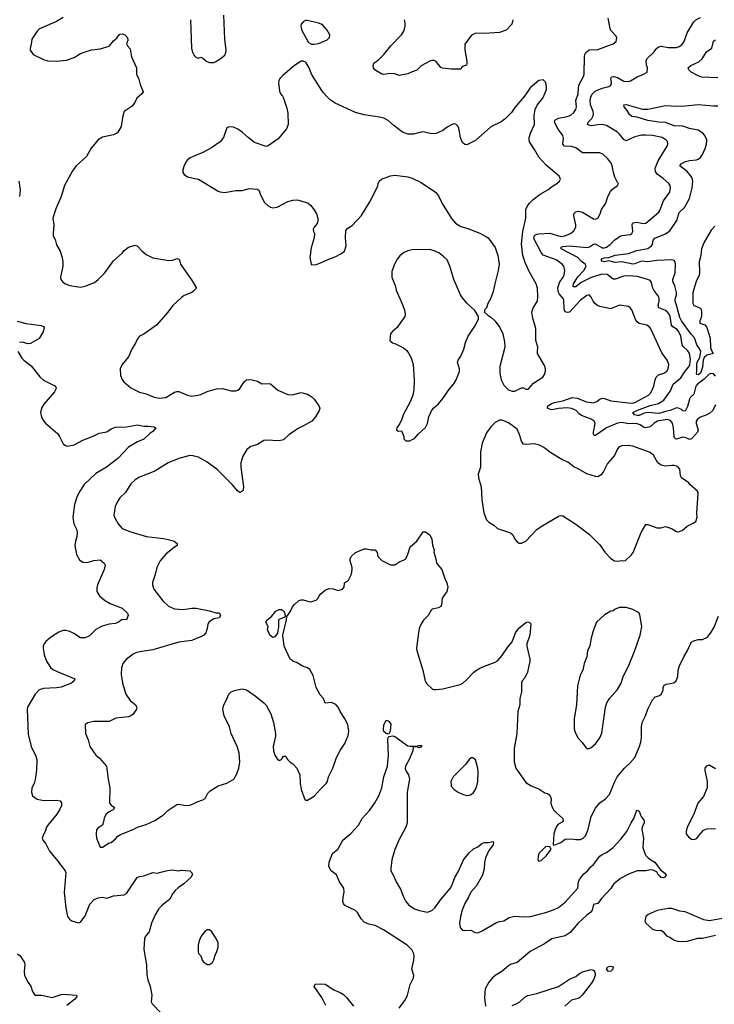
# Model space of a CAD drawing. Header units: inches. Extents: x 2220522 to 2384314, y 721474 to 893490.
# Tile 40 of 256: x 2248411 to 2254778, y 771647 to 780670. Entities that reach past the tile are written whole.
import ezdxf

# ---------------------------------------------------------------- set-up
doc = ezdxf.new("R2010")
doc.units = ezdxf.units.IN
doc.header["$MEASUREMENT"] = 0
for name, color, linetype in [('C2747', 7, 'Continuous'), ('C2748', 7, 'Continuous'), ('C2757', 7, 'Continuous'), ('C2758', 7, 'Continuous')]:
    doc.layers.add(name, color=color, linetype=linetype)

msp = doc.modelspace()

# ---------------------------------------------------------------- linework, layer by layer
at = {"layer": 'C2747', "color": 5}
for points, elevation in [([(2249537, 780000), (2249532, 779990), (2249484.7, 779950), (2249466, 779910), (2249441.4, 779878.6), (2249370, 779828), (2249356, 779790), (2249341, 779690), (2249306.4, 779633.6), (2249270, 779616), (2249170, 779592.7), (2249130, 779569.2), (2249066.9, 779493.1), (2249023.1, 779416.9), (2248930, 779332), (2248894.6, 779285.4), (2248822, 779150), (2248792, 779050), (2248742, 778938), (2248716.4, 778850), (2248724.4, 778790), (2248717.1, 778710), (2248719.3, 778690), (2248734.8, 778654.8), (2248747.9, 778607.9), (2248781.7, 778550), (2248800.3, 778490), (2248806.3, 778450), (2248805.7, 778410), (2248785.5, 778310), (2248788, 778290), (2248805.1, 778265.1), (2248830, 778248), (2248870, 778234.4), (2248970, 778219.5), (2249010, 778226.7), (2249097, 778263), (2249131.1, 778288.9), (2249192.3, 778350), (2249270, 778458.8), (2249350, 778530.8), (2249370, 778554), (2249410, 778584), (2249470, 778604), (2249490, 778596), (2249530, 778550.8), (2249570, 778517.3), (2249630, 778487.7), (2249777.5, 778462.5), (2249814.8, 778465.2), (2249850, 778481), (2249870, 778476), (2249876, 778470), (2249886, 778430), (2249896.3, 778410), (2249985.8, 778285.8), (2250000, 778262.1)], 260), ([(2250000, 779416.1), (2249974.6, 779405.4), (2249951, 779390), (2249936, 779370), (2249914.4, 779325.6), (2249906.8, 779290), (2249906, 779270), (2249918, 779250), (2249950, 779230.8), (2250000, 779219.1)], 280), ([(2248402.8, 779190), (2248414.8, 779110), (2248410.6, 779049.4)], 240), ([(2250000, 778179.2), (2249990, 778169.3), (2249918, 778142), (2249894.7, 778125.3), (2249812, 778048), (2249770.5, 777990), (2249664.9, 777870), (2249550, 777789.4), (2249508, 777770), (2249490, 777745.2), (2249473.9, 777706.1), (2249443, 777657), (2249410, 777579.3), (2249350.7, 777510), (2249330.8, 777470), (2249334, 777410), (2249350, 777371.3), (2249366.8, 777350), (2249430, 777297.1), (2249510, 777257.1), (2249570, 777242), (2249644.7, 777210), (2249690, 777202), (2249750.9, 777209.1), (2249830, 777258), (2249850, 777263), (2249870, 777263.8), (2249948.1, 777228.1), (2249990, 777221.1), (2250000, 777222.1)], 260), ([(2248386.6, 777906.6), (2248470, 777884.9), (2248607.1, 777867.1), (2248630, 777858), (2248636, 777850), (2248626.8, 777810), (2248590, 777748.7), (2248510, 777704), (2248490, 777699), (2248435.1, 777715.1), (2248410, 777712.7)], 240), ([(2248394.4, 777630), (2248429.3, 777569.3), (2248449.3, 777549.3), (2248517.8, 777497.8), (2248597.2, 777397.2), (2248630, 777365.5), (2248734.4, 777314.4), (2248743.5, 777303.5), (2248746.8, 777290), (2248730, 777259), (2248632.1, 777147.9), (2248610.5, 777110), (2248603.1, 777070), (2248610, 777027.3), (2248632.4, 776990), (2248650.4, 776970), (2248758, 776878), (2248777.1, 776850), (2248810, 776782.8), (2248830, 776767.3), (2248850, 776762), (2248910, 776773.4), (2248990, 776817.3), (2249090, 776855.5), (2249138.3, 776881.7), (2249210, 776894), (2249250, 776922), (2249290, 776937.1), (2249390, 776938.4), (2249490, 776957.1), (2249550, 776944.9), (2249590, 776946), (2249639.3, 776939.3), (2249658, 776930), (2249630, 776896), (2249602.7, 776877.2), (2249550, 776826), (2249490, 776801.6), (2249410, 776753.6), (2249310, 776649.6), (2249208.2, 776570), (2249109.3, 776510.7), (2249003.1, 776410), (2248961.7, 776350), (2248937.1, 776302.9), (2248914.3, 776225.7), (2248899.6, 776110), (2248908.7, 776050), (2248933.8, 775993.8), (2248938, 775970), (2248935.3, 775930), (2248922.6, 775890), (2248917.6, 775850), (2248930.7, 775770), (2248959.1, 775719.1), (2248990, 775698.8), (2249030, 775694.8), (2249090, 775714.8), (2249150, 775718.8), (2249186, 775690), (2249193.4, 775670), (2249185.5, 775630), (2249124.4, 775490), (2249117.6, 775462.4), (2249118.4, 775430), (2249143.8, 775390), (2249189.2, 775349.2), (2249240.6, 775320.6), (2249350, 775277.3), (2249398, 775230), (2249406, 775210), (2249390, 775169), (2249350, 775174), (2249318, 775150), (2249290, 775137), (2249230, 775131.6), (2249166.4, 775113.6), (2249110, 775082.9), (2249050, 775023.7), (2249010, 775003.7), (2248970, 775006), (2248906.3, 775046.3), (2248870, 775063.6), (2248832.7, 775072.7), (2248810, 775071.3), (2248770, 775057.4), (2248692.5, 775007.5), (2248650, 774971.6), (2248635.3, 774950), (2248627.4, 774930), (2248626, 774910), (2248634.6, 774850), (2248656.5, 774790), (2248693.6, 774733.6), (2248715.6, 774715.6), (2248755.3, 774695.3), (2248918, 774630), (2248911.3, 774610), (2248886, 774590), (2248790, 774554.5), (2248750, 774546), (2248630, 774540.3), (2248591.1, 774528.9), (2248552.2, 774490), (2248483.7, 774370), (2248479.5, 774350), (2248490, 774122), (2248517.6, 774010), (2248559.7, 773919.7), (2248567.7, 773887.8), (2248566.6, 773793.4), (2248553.1, 773706.9), (2248543.8, 773670), (2248523, 773630), (2248518, 773590), (2248530, 773556), (2248570, 773525.5), (2248633.7, 773513.7), (2248750, 773517.6), (2248781, 773510), (2248794.6, 773494.6), (2248793.4, 773470), (2248775.6, 773430), (2248750.3, 773390), (2248667.7, 773290), (2248656.3, 773270), (2248646, 773230), (2248633, 773210), (2248617.3, 773170), (2248624.7, 773150), (2248650, 773118), (2248683, 773050), (2248750, 772973.4), (2248828, 772870), (2248834.3, 772854.3), (2248820.3, 772670), (2248832.7, 772530), (2248850, 772451.3), (2248866.2, 772426.2), (2248890, 772410.8), (2248950, 772394), (2248970, 772401), (2249010, 772458), (2249054, 772566), (2249092.3, 772607.7), (2249130, 772624), (2249170, 772627.3), (2249210, 772620.7), (2249270, 772642.4), (2249369.6, 772650.4), (2249390, 772662), (2249489.3, 772810), (2249510, 772818.8), (2249550, 772822.8), (2249630, 772853.4), (2249670, 772847.3), (2249750, 772870.8), (2249810, 772880.5), (2249870, 772870.7), (2249890, 772874.8), (2249970, 772871.3), (2249991.3, 772850), (2249990.8, 772830), (2249979.1, 772810), (2249916.3, 772750), (2249864.5, 772715.5), (2249836.4, 772690), (2249816.3, 772663.7), (2249788.2, 772610), (2249710.2, 772549.8), (2249682, 772518), (2249652.7, 772467.3), (2249620.4, 772390), (2249597.1, 772310), (2249564, 772270), (2249554, 772250), (2249548, 772150), (2249573.4, 772010), (2249577.3, 771917.3), (2249586.8, 771870), (2249606.8, 771810), (2249621, 771730), (2249617.1, 771670), (2249624.4, 771650), (2249704.9, 771570)], 240), ([(2250000, 776672.1), (2249970, 776674.7), (2249870.3, 776649.7), (2249770.8, 776610), (2249650, 776533.3), (2249510, 776476.2), (2249470, 776451.8), (2249430, 776415.1), (2249381.6, 776338.4), (2249330.3, 776289.7), (2249306, 776250), (2249287.7, 776210), (2249274.9, 776130), (2249283.4, 776103.4), (2249314, 776050), (2249350, 776008.2), (2249430, 775975.8), (2249574.3, 775934.3), (2249730, 775916.1), (2249784.7, 775904.7), (2249826.8, 775890), (2249854.8, 775870), (2249856, 775850), (2249830, 775835.1), (2249750, 775772.8), (2249698, 775710), (2249667, 775650), (2249653.3, 775586.7), (2249628.4, 775511.6), (2249628, 775490), (2249640.5, 775450), (2249723.7, 775343.7), (2249776, 775296), (2249830, 775272), (2249910, 775264), (2249990, 775277.8), (2250000, 775277.6)], 260), ([(2250000, 774985.6), (2249990, 774981.6), (2249870, 774965.7), (2249630, 774894.5), (2249530, 774881.1), (2249481, 774870), (2249450, 774855.6), (2249390.6, 774810), (2249357.1, 774770), (2249343, 774730), (2249340.4, 774670), (2249352.7, 774590), (2249383.8, 774490), (2249423, 774430), (2249474, 774390), (2249484, 774370), (2249482, 774350), (2249450, 774306.6), (2249430, 774289.6), (2249410, 774280.5), (2249292.4, 774267.6), (2249230, 774239.5), (2249090, 774237.2), (2249034.8, 774225.2), (2249012, 774210), (2249014.8, 774130), (2249038.8, 774070), (2249053.4, 774010), (2249108.5, 773928.5), (2249142.8, 773902.8), (2249208.3, 773828.3), (2249222, 773710), (2249237.1, 773630), (2249234.8, 773490), (2249250, 773471), (2249281, 773450), (2249266.8, 773430), (2249230, 773411.8), (2249203.1, 773390), (2249184.8, 773355.2), (2249180.4, 773319.6), (2249170.4, 773289.6), (2249130, 773264), (2249114, 773246), (2249110.6, 773210), (2249116.3, 773170), (2249150, 773086), (2249170, 773087.3), (2249230, 773126), (2249250, 773131), (2249290, 773162.8), (2249311.7, 773188.3), (2249335.9, 773204.1), (2249450, 773248), (2249490, 773270.4), (2249570, 773295.5), (2249650, 773330.4), (2249730, 773384.4), (2249770, 773422.4), (2249850, 773476.4), (2249870, 773480.4), (2249930, 773468.7), (2249969.7, 773470.3), (2250000, 773484.3)], 260), ([(2248390.6, 772110.6), (2248416, 772090), (2248454, 772030), (2248458.8, 772010), (2248450.8, 771950), (2248454.8, 771910), (2248487.9, 771847.9), (2248513.2, 771813.2), (2248530, 771764.7), (2248551.3, 771731.3), (2248610, 771730.7), (2248707.9, 771707.9), (2248790, 771737.6), (2248810, 771740.3), (2248930.5, 771730.5), (2248935.3, 771715.3), (2248914.8, 771690), (2248843.4, 771636.6)], 220)]:
    msp.add_lwpolyline(points, dxfattribs=dict(at, elevation=elevation))
at = {"layer": 'C2748', "color": 5}
for points, elevation in [([(2248810, 780689.3), (2248750, 780652.7), (2248593.7, 780586.3), (2248570, 780564), (2248522.8, 780490), (2248516.3, 780443.7), (2248506, 780410), (2248506, 780390), (2248536, 780350), (2248630, 780304.9), (2248670, 780293), (2248750, 780290.4), (2248840.5, 780299.5), (2248910, 780324.4), (2248970, 780359.5), (2249010, 780376), (2249070, 780392.7), (2249150, 780403.8), (2249231.6, 780428.4), (2249270, 780474.8), (2249300.2, 780499.8), (2249310, 780517.3), (2249330, 780535.8), (2249350, 780541.3), (2249374, 780530), (2249395.5, 780510), (2249402.8, 780490), (2249402, 780478), (2249391, 780450), (2249398, 780430), (2249422.8, 780402.8), (2249437.3, 780330), (2249480.7, 780230), (2249482, 780170), (2249503.4, 780123.4), (2249515.2, 780075.2), (2249542, 780010), (2249537, 780000)], 260), ([(2249975.8, 780670), (2249986.7, 780410), (2249996, 780370), (2250000, 780362.1)], 280)]:
    msp.add_lwpolyline(points, dxfattribs=dict(at, elevation=elevation))
at = {"layer": 'C2757', "color": 5}
for points, elevation in [([(2250000, 779219.1), (2250050, 779207.3), (2250230, 779098.8), (2250250, 779091), (2250290, 779086), (2250390, 779104.7), (2250450, 779104.7), (2250516.4, 779123.6), (2250590, 779118), (2250605.4, 779105.4), (2250616, 779070), (2250655.9, 778995.9), (2250690, 778962.8), (2250710, 778951), (2250730, 778946.8), (2250770, 778951), (2250870, 779004), (2250914.8, 779014.8), (2250950, 779018.8), (2250970, 779016), (2251054.8, 778990), (2251077.3, 778970), (2251110, 778926), (2251130.5, 778890), (2251144.9, 778850), (2251144.9, 778830), (2251136.7, 778803.3), (2251110, 778768.7), (2251102, 778750), (2251102.8, 778730), (2251112, 778710), (2251111.6, 778671.6), (2251082, 778578), (2251071.3, 778490), (2251082, 778430), (2251090, 778422), (2251130, 778426.8), (2251162, 778438), (2251228, 778470), (2251310, 778500.7), (2251355.9, 778524.1), (2251389, 778550), (2251403.2, 778596.8), (2251396, 778670), (2251402, 778738), (2251420.2, 778759.8), (2251457.5, 778782.5), (2251543.9, 778876.1), (2251619.1, 779000.9), (2251694.8, 779145.2), (2251697.2, 779170), (2251705.2, 779190), (2251728.7, 779210), (2251810, 779239.1), (2251850, 779244.9), (2251970, 779230.4), (2252010, 779217.1), (2252090, 779177.1), (2252221, 779090), (2252250, 779056), (2252284.7, 778984.7), (2252368, 778848), (2252405.2, 778805.2), (2252454, 778774), (2252510, 778760.5), (2252630, 778714.9), (2252690, 778679.3), (2252704, 778670), (2252770, 778582), (2252793.4, 778510), (2252800.7, 778470), (2252804.9, 778430), (2252798, 778370), (2252764.9, 778250), (2252750, 778178), (2252727.5, 778112.5), (2252701, 778070), (2252690.7, 778029.3), (2252672, 778010), (2252672, 777990), (2252702, 777962), (2252730, 777944.7), (2252770, 777906), (2252810.8, 777850), (2252838.8, 777790), (2252856.3, 777716.3), (2252858.8, 777670), (2252810.9, 777490.9), (2252810.7, 777430.7), (2252822.8, 777370), (2252850, 777322), (2252890, 777278), (2252926.4, 777266.4), (2252950, 777266.8), (2253010, 777294.8), (2253030, 777296), (2253050, 777284.9), (2253070, 777285.5), (2253077.2, 777290), (2253122, 777338), (2253205.6, 777394.4), (2253222.3, 777417.7), (2253232, 777450), (2253231.7, 777471.7), (2253222, 777502), (2253158.7, 777610), (2253155.8, 777630), (2253160.5, 777670), (2253143.5, 777730), (2253141.1, 777841.1), (2253114.5, 777934.5), (2253105.6, 777990), (2253118.4, 778030), (2253157.4, 778090), (2253161.7, 778130), (2253156.1, 778210), (2253144, 778250), (2253080.9, 778360.9), (2253044.4, 778444.4), (2253022.4, 778510), (2253012.1, 778612.1), (2253022.4, 778730), (2253049.7, 778850), (2253051.5, 778930), (2253062, 778958), (2253084.5, 778990), (2253117.1, 779022.9), (2253182.7, 779070), (2253252.7, 779110), (2253294.5, 779145.5), (2253334, 779170), (2253359, 779190), (2253369, 779210), (2253354.8, 779234.8), (2253235.5, 779335.5), (2253169.2, 779409.2), (2253130, 779480.7), (2253085.1, 779550), (2253080.5, 779570), (2253081.1, 779590), (2253092.4, 779630), (2253129.7, 779710), (2253127.1, 779792.9), (2253134.6, 779845.4), (2253153.9, 779886.1), (2253206, 779950), (2253226.6, 780000)], 280), ([(2250799, 780000), (2250802.8, 779990), (2250821, 779970), (2250830, 779952), (2250859.9, 779859.9), (2250867.5, 779812.5), (2250873.4, 779710), (2250857.3, 779670), (2250781.4, 779578.6), (2250690, 779515.3), (2250670, 779508), (2250564.1, 779544.1), (2250504, 779590), (2250450, 779639.3), (2250410, 779665.2), (2250370, 779684), (2250330, 779688.7), (2250310, 779678), (2250279.1, 779590), (2250247.7, 779550), (2250170, 779495.6), (2250090, 779454), (2250000, 779416.1)], 280), ([(2253059.6, 780000), (2253038.8, 779970), (2252950, 779865.2), (2252919.9, 779820.1), (2252859.9, 779760.1), (2252825.1, 779734.9), (2252730, 779687.3), (2252590, 779563.7), (2252510, 779522.7), (2252490, 779525.2), (2252467.9, 779547.9), (2252451.5, 779591.5), (2252435.2, 779675.2), (2252429.4, 779690), (2252410, 779712.7), (2252390, 779715.1), (2252370, 779707), (2252330, 779684.5), (2252290, 779654.5), (2252230, 779627.3), (2252190, 779624.2), (2252110, 779641.1), (2252090, 779639.7), (2252020.5, 779619.5), (2251970, 779620.8), (2251920.3, 779640.4), (2251839.1, 779699.1), (2251790, 779744.7), (2251750, 779766.9), (2251710, 779778), (2251570, 779797.8), (2251490, 779818), (2251304.2, 779904.2), (2251256.8, 779936.8), (2251225.1, 779965.1), (2251197.2, 780000)], 280), ([(2254790, 777139.5), (2254764.2, 777090), (2254736.8, 777063.2), (2254710, 777047.4), (2254650, 777028.3), (2254622.6, 777010), (2254612.9, 776990), (2254612.3, 776970), (2254629.2, 776910), (2254623.2, 776890), (2254570, 776829.8), (2254550, 776821.5), (2254510, 776842.4), (2254490, 776842.9), (2254430, 776824.8), (2254420.5, 776830), (2254410.6, 776850.6), (2254403.7, 776930), (2254393.5, 776973.5), (2254376.2, 776996.2), (2254346.3, 777006.3), (2254257.1, 776990), (2254226.1, 776973.9), (2254190, 776939.3), (2254150, 776929.9), (2254130, 776935.7), (2254096.8, 776956.8), (2254070, 776966.7), (2254030, 776970.4), (2253990, 776967.8), (2253930, 776977.6), (2253890, 776972.8), (2253790.2, 776930), (2253690, 776858), (2253680.7, 776860.7), (2253670, 776869.2), (2253669.8, 776889.8), (2253685.6, 776970), (2253675.3, 776990), (2253650, 777008.7), (2253561.3, 777041.3), (2253537.8, 777057.8), (2253511.1, 777090), (2253470, 777106.5), (2253428.2, 777111.8), (2253350, 777107.9), (2253290, 777095.7), (2253277, 777097), (2253248, 777110), (2253253.5, 777130), (2253284, 777150), (2253310, 777160.5), (2253390, 777178), (2253473.7, 777206.3), (2253521.8, 777201.7), (2253607.3, 777167.3), (2253670, 777160.2), (2253701.6, 777170), (2253730, 777192.3), (2253750, 777200.6), (2253770, 777199.8), (2253830, 777178.2), (2253990, 777157.4), (2254030, 777156.8), (2254050, 777162.1), (2254141, 777210), (2254173.7, 777230), (2254195.6, 777250), (2254224.5, 777310), (2254236, 777370), (2254245.2, 777394.8), (2254265.1, 777414.9), (2254315.1, 777430), (2254342.9, 777450), (2254355.8, 777470), (2254359.7, 777510), (2254344.7, 777550), (2254297, 777617), (2254197.4, 777837.4), (2254188, 777850), (2254159.5, 777870), (2254090, 777886.2), (2254070, 777899.7), (2254057.4, 777917.4), (2254022.4, 778010), (2254010, 778027), (2253990, 778040.5), (2253910, 778054.7), (2253830, 778021.7), (2253730, 778040.4), (2253707.3, 778050), (2253683, 778070), (2253666.6, 778090), (2253648.2, 778128.2), (2253630, 778149.3), (2253610, 778142.9), (2253550, 778099.3), (2253450, 777989.8), (2253430, 777985.1), (2253413.8, 777993.8), (2253405.7, 778005.7), (2253402.8, 778022.8), (2253399.5, 778099.5), (2253393.5, 778113.5), (2253357.3, 778157.4), (2253350.8, 778170.8), (2253344.8, 778210), (2253357.5, 778262.5), (2253393.2, 778310), (2253401.4, 778330), (2253407.3, 778370), (2253398.4, 778410), (2253383.1, 778430), (2253329.6, 778470), (2253210, 778510.9), (2253190, 778535.1), (2253124.3, 778664.3), (2253130, 778690.9), (2253150, 778704.2), (2253170, 778708.1), (2253270, 778713.6), (2253370, 778683.5), (2253407, 778690), (2253458.7, 778710), (2253490, 778733.7), (2253509.8, 778770), (2253508.7, 778790), (2253488.9, 778871.1), (2253491.2, 778890), (2253510, 778910.3), (2253530, 778914.9), (2253570, 778906.5), (2253670, 778846.3), (2253690, 778842.6), (2253709.7, 778850.3), (2253731.3, 778890), (2253743.6, 778930), (2253782.4, 778990), (2253803.1, 779050), (2253825.8, 779094.2), (2253843.3, 779116.7), (2253889.3, 779150), (2253899, 779170), (2253890, 779179), (2253866.5, 779226.5), (2253852.8, 779270), (2253842.6, 779330), (2253830, 779362.7), (2253798.8, 779398.8), (2253757, 779437), (2253730, 779449.7), (2253571.1, 779451.1), (2253510, 779496.4), (2253470, 779507.2), (2253406, 779510), (2253389.7, 779530), (2253395.8, 779584.2), (2253388.4, 779610), (2253346, 779666), (2253312.6, 779730), (2253317.6, 779750), (2253350, 779767.9), (2253430, 779783.5), (2253464, 779796), (2253490, 779818), (2253510, 779845.5), (2253513.8, 779870), (2253509.8, 779930), (2253529, 779991), (2253529.8, 780000)], 260), ([(2254790, 777404.5), (2254770, 777423.9), (2254750, 777427.7), (2254730, 777420.3), (2254684.8, 777375.2), (2254622.9, 777330), (2254610, 777312.8), (2254590, 777238.7), (2254561, 777210), (2254550, 777191.1), (2254533.6, 777126.4), (2254510, 777083.9), (2254490, 777086.2), (2254478.1, 777098.1), (2254450.8, 777110.8), (2254430, 777111.6), (2254372.2, 777087.8), (2254330, 777079.3), (2254270, 777059.7), (2254171.1, 777068.9), (2254136.5, 777063.5), (2254090, 777043.9), (2254070, 777043.2), (2254046.3, 777050), (2254031.1, 777070), (2254067.8, 777090), (2254190, 777135.5), (2254267, 777153), (2254315.5, 777184.5), (2254376.9, 777270), (2254401.3, 777330), (2254471.4, 777388.7), (2254511, 777449), (2254545, 777490), (2254553, 777510), (2254558.5, 777558.5), (2254549.9, 777609.9), (2254534.8, 777634.8), (2254493.7, 777673.7), (2254483.2, 777690), (2254471.1, 777770), (2254454.1, 777810), (2254436.2, 777830), (2254396.7, 777856.7), (2254385.6, 777870), (2254372.2, 777950), (2254363.2, 777970), (2254349.4, 777989.4), (2254330, 778004.2), (2254269.7, 778030), (2254263.8, 778050), (2254272.7, 778090), (2254273.6, 778110), (2254268.1, 778130), (2254224.8, 778190), (2254214.6, 778210), (2254201.8, 778261.8), (2254190, 778278.7), (2254169.8, 778289.8), (2254070, 778316), (2253990, 778321.7), (2253950, 778320.4), (2253870, 778293.1), (2253850, 778292.4), (2253795.4, 778335.4), (2253750, 778338.8), (2253650, 778308.1), (2253558.8, 778261.2), (2253510, 778221.1), (2253490, 778222.7), (2253483.1, 778230), (2253487, 778250), (2253528, 778312), (2253581.1, 778370), (2253603.5, 778410), (2253594.3, 778430), (2253557.4, 778457.5), (2253527.6, 778490), (2253373.5, 778570), (2253374.9, 778585.1), (2253388.2, 778591.8), (2253450, 778597.2), (2253610, 778581.5), (2253632.4, 778587.6), (2253670, 778613.8), (2253685, 778615), (2253750, 778578.8), (2253770, 778578.4), (2253790, 778585.6), (2253824.8, 778610), (2253866.9, 778653.1), (2253910, 778682.8), (2253930, 778692.3), (2254010, 778702.3), (2254022.9, 778710), (2254029.7, 778730), (2254024.2, 778790), (2254032.2, 778807.8), (2254066.9, 778813.1), (2254130, 778802.7), (2254150, 778805.6), (2254270, 778906.3), (2254279.5, 778920.5), (2254311.5, 779008.5), (2254371.3, 779090), (2254377.4, 779130), (2254372.6, 779150), (2254359.6, 779170), (2254310, 779213.5), (2254253.3, 779253.3), (2254239.1, 779279.1), (2254235.8, 779310), (2254262, 779378), (2254345.6, 779510), (2254351.8, 779530), (2254350, 779552.7), (2254335.1, 779570), (2254299, 779590), (2254210, 779607.7), (2254147, 779613), (2254110, 779610.8), (2254050, 779596.4), (2253970, 779559.6), (2253950, 779571.5), (2253910, 779622), (2253890, 779639.7), (2253790, 779701), (2253748.1, 779708.1), (2253710, 779706.9), (2253650, 779697.2), (2253623.6, 779703.6), (2253615.6, 779710), (2253621, 779730), (2253654.3, 779765.7), (2253667.1, 779790), (2253671.3, 779810), (2253668.5, 779830), (2253644.3, 779890), (2253639.3, 779930), (2253642.1, 779950), (2253656.3, 779983.7), (2253671.6, 780000)], 240), ([(2254782.3, 778777.7), (2254750, 778740.4), (2254683.5, 778630), (2254659.7, 778570), (2254653.7, 778510), (2254639.8, 778450), (2254643, 778350), (2254639.7, 778330), (2254610.2, 778270), (2254580.1, 778170), (2254579.6, 778070), (2254590.2, 778050), (2254646.3, 778030), (2254657.6, 778017.6), (2254661.5, 777990), (2254659.3, 777950), (2254643.8, 777910), (2254645.3, 777890), (2254690, 777873.4), (2254710.6, 777850), (2254739.6, 777750), (2254743.2, 777663.2), (2254760.1, 777620.1), (2254772, 777610), (2254710, 777594.7), (2254686.1, 777573.9), (2254677, 777550), (2254670, 777487), (2254650, 777431.6), (2254630, 777416.3), (2254619, 777419), (2254613.6, 777430), (2254618.8, 777450), (2254617, 777510), (2254621.3, 777530), (2254645.9, 777574.1), (2254654.7, 777630), (2254646.4, 777650), (2254617.9, 777690), (2254595.5, 777755.5), (2254567.1, 777787.1), (2254476, 777910), (2254462.2, 777942.2), (2254432.7, 778052.7), (2254418.2, 778090), (2254418.4, 778110), (2254432.8, 778150), (2254432.5, 778170), (2254416.9, 778230), (2254398.7, 778270), (2254397.7, 778290), (2254419, 778350), (2254422, 778430), (2254418.5, 778450), (2254410, 778463.1), (2254387.9, 778467.9), (2254250, 778462.9), (2254170, 778451.8), (2254110, 778457.8), (2254050, 778431.6), (2254030, 778428.4), (2253930, 778451.1), (2253870, 778444.9), (2253810, 778461), (2253770, 778451.6), (2253750, 778456.4), (2253740.6, 778470), (2253750, 778482.2), (2253770, 778487.7), (2253810, 778491.8), (2253870, 778511.1), (2253992.3, 778527.7), (2254066.3, 778553.7), (2254167.5, 778572.5), (2254203.6, 778596.4), (2254212, 778610), (2254217.7, 778650), (2254231.7, 778668.3), (2254330, 778708.4), (2254370, 778736.2), (2254434, 778830), (2254457, 778903), (2254504.6, 778950), (2254549.8, 779030), (2254575.4, 779130), (2254580.6, 779190), (2254577.5, 779210), (2254568, 779230), (2254530, 779278.6), (2254460.5, 779330), (2254473, 779350), (2254514.7, 779370), (2254550, 779379.3), (2254613.9, 779386.1), (2254630, 779391.5), (2254650, 779407.4), (2254670, 779435.8), (2254695, 779490), (2254707.2, 779530), (2254709.8, 779570), (2254690.6, 779610), (2254672.5, 779630), (2254630, 779657.1), (2254550, 779673.5), (2254490, 779693.5), (2254410, 779698.1), (2254330, 779726.9), (2254269.9, 779729.9), (2254170, 779747), (2254070, 779775.2), (2254022.6, 779782.6), (2254000.2, 779800.2), (2253978.1, 779838.1), (2253952.8, 779870), (2253947.6, 779890), (2253970, 779891.9), (2254121, 779850), (2254168.5, 779848.5), (2254330, 779883.7), (2254430, 779878.3), (2254510, 779880.2), (2254630, 779893), (2254770, 779879.6), (2254810, 779881.7)], 220), ([(2250000, 778262.1), (2250031.3, 778210), (2250000, 778179.2)], 260), ([(2250000, 777222.1), (2250030, 777225.3), (2250070, 777236), (2250130, 777261.7), (2250213.8, 777286.2), (2250270, 777289.3), (2250350, 777268.3), (2250390.8, 777269.2), (2250410, 777276), (2250429.8, 777290.2), (2250470, 777350.5), (2250490, 777370.4), (2250530, 777374), (2250590, 777358.4), (2250630, 777333.7), (2250690, 777336.5), (2250710, 777331.4), (2250775.9, 777275.9), (2250870, 777235.3), (2250910, 777232.9), (2250990, 777252.2), (2251050, 777237.1), (2251090, 777214.8), (2251110, 777193.5), (2251153.7, 777130), (2251162, 777110), (2251156, 777090), (2251121, 777030), (2251087.9, 776992.1), (2251013.4, 776946.6), (2250958, 776922), (2250925.2, 776894.8), (2250881, 776870), (2250830, 776819.3), (2250790, 776809.6), (2250670, 776818), (2250650, 776814.3), (2250590, 776778.3), (2250530, 776758.9), (2250493.7, 776730), (2250456.5, 776670), (2250438.7, 776610), (2250437.6, 776570), (2250463, 776390), (2250458.4, 776361.6), (2250450, 776349), (2250430, 776337.2), (2250410, 776349), (2250359.5, 776410), (2250218, 776550), (2250130, 776616.4), (2250050, 776661.1), (2250010, 776671.2), (2250000, 776672.1)], 260), ([(2250000, 773484.3), (2250038, 773502), (2250090, 773520.4), (2250110, 773534), (2250136.9, 773583.1), (2250157.7, 773602.3), (2250231.2, 773648.8), (2250310, 773674.4), (2250372.7, 773710), (2250400.8, 773759.2), (2250418.9, 773810), (2250428, 773870), (2250423, 773950), (2250403.6, 774010), (2250349.5, 774130), (2250333.2, 774190), (2250285.6, 774290), (2250272, 774350), (2250280.9, 774390), (2250303.7, 774430), (2250329.3, 774490), (2250350, 774511), (2250378.6, 774521.4), (2250450, 774537.3), (2250490, 774527.3), (2250570, 774474), (2250650, 774410.8), (2250670, 774386.8), (2250712.4, 774310), (2250736.4, 774230), (2250755.8, 774130), (2250756, 774104), (2250734, 774010), (2250737.1, 773970), (2250750, 773931.3), (2250770, 773896), (2250790, 773881), (2250810, 773891.3), (2250830, 773922), (2250850, 773922), (2250858.8, 773898.8), (2250868.1, 773888.1), (2250890, 773866.8), (2250916, 773850), (2250950.4, 773810.4), (2250979.1, 773750), (2250982, 773670), (2250990, 773614), (2251023.5, 773523.5), (2251030, 773518), (2251050, 773518), (2251110, 773554.8), (2251164, 773616), (2251219.5, 773670), (2251231.8, 773690), (2251242.9, 773730), (2251280.5, 773810), (2251315.1, 773910), (2251347.5, 773972.5), (2251390, 774038), (2251421.2, 774110), (2251429.2, 774150), (2251418, 774210), (2251389.3, 774270), (2251349.2, 774330), (2251329, 774370), (2251310, 774393.2), (2251270, 774412.7), (2251210, 774408), (2251195.3, 774450), (2251164.1, 774484.1), (2251130, 774549), (2251099.8, 774659.7), (2251070, 774715.1), (2251050, 774729.6), (2251010, 774743.6), (2250955.4, 774775.4), (2250919, 774790), (2250889.3, 774810), (2250836, 774930), (2250824.5, 775030), (2250857.2, 775170), (2250860.4, 775199.6), (2250890, 775244.7), (2250912.3, 775290), (2250929.7, 775310.4), (2250970, 775346), (2250990, 775354.8), (2251010, 775354), (2251070, 775336), (2251090, 775338), (2251128.9, 775351.1), (2251148, 775370), (2251155.3, 775390), (2251175.3, 775410), (2251210, 775441), (2251244.1, 775455.9), (2251285.6, 775454.4), (2251330, 775438), (2251368.7, 775450), (2251384, 775470), (2251388.7, 775510), (2251425.2, 775534.8), (2251453.2, 775590), (2251459, 775630), (2251457.2, 775650), (2251439.3, 775710), (2251440.9, 775730), (2251449.4, 775750), (2251490, 775786.8), (2251570, 775821), (2251590, 775821), (2251630, 775811.3), (2251670, 775811.3), (2251686.4, 775786.4), (2251694.8, 775750), (2251730, 775713.4), (2251810, 775675.5), (2251850, 775674), (2251894.5, 775705.5), (2251930, 775717.3), (2251949, 775730), (2251970, 775772), (2251990, 775838), (2252050, 775890.8), (2252110, 775976), (2252130, 775978), (2252170.6, 775950.6), (2252178, 775938), (2252187.3, 775910), (2252194.4, 775854.4), (2252211, 775810), (2252206, 775790), (2252226, 775730), (2252230.4, 775690), (2252280.7, 775630), (2252307.7, 775550), (2252327.3, 775510), (2252334.8, 775470), (2252324.9, 775430), (2252284.9, 775370), (2252277.6, 775310), (2252270, 775293.2), (2252250, 775281.6), (2252193, 775267), (2252182.4, 775257.6), (2252156.3, 775210), (2252113.3, 775166.7), (2252090, 775133.2), (2252072.2, 775090), (2252065.7, 775050), (2252048, 774910), (2252050.6, 774889.4), (2252105.2, 774710), (2252129.1, 774609.1), (2252143.7, 774583.7), (2252195.8, 774535.8), (2252210, 774530.3), (2252230, 774530.3), (2252290, 774537.8), (2252450, 774578.4), (2252472.3, 774590), (2252510, 774623), (2252570, 774687.7), (2252590, 774703), (2252630, 774727.7), (2252670, 774745.5), (2252770, 774781), (2252790, 774794.8), (2252830, 774840.7), (2252882, 774918), (2252924.5, 774970), (2252954.5, 775050), (2252987.5, 775092.5), (2253050, 775146), (2253071.3, 775151.3), (2253085.4, 775145.4), (2253094.8, 775134.8), (2253087.3, 775030), (2253060.7, 774950), (2253060.7, 774930), (2253087.3, 774810), (2253087.3, 774790), (2253065.5, 774690), (2253041.7, 774638.3), (2253018, 774610), (2253010.4, 774590), (2253010.5, 774510.5), (2252994, 774450), (2252994.4, 774390), (2252976.3, 774330), (2252967, 774130), (2252942, 773990), (2252944.4, 773870), (2252958.4, 773810), (2253050, 773680.4), (2253099.1, 773650), (2253170, 773622), (2253225.2, 773585.3), (2253250, 773578.3), (2253270, 773564.4), (2253283.2, 773530), (2253279.5, 773490), (2253284.2, 773470), (2253305.3, 773430), (2253330, 773400.5), (2253390.4, 773350), (2253392.5, 773327.5), (2253383, 773317), (2253345.1, 773294.9), (2253330, 773275.1), (2253318.9, 773250), (2253308, 773208), (2253302, 773110), (2253305.4, 773105.4), (2253326, 773110), (2253370, 773131), (2253410, 773159.1), (2253470, 773164.4), (2253510, 773156.4), (2253550, 773157.1), (2253576, 773170), (2253596.2, 773190), (2253622.4, 773250), (2253650, 773366.8), (2253690, 773445.5), (2253730, 773494.4), (2253779.3, 773530), (2253816, 773570), (2253864.7, 773690), (2253887.8, 773730), (2253953.3, 773810), (2254004.3, 773855.7), (2254050.8, 773910), (2254093.1, 774010), (2254103.5, 774050), (2254109.7, 774090), (2254109.6, 774190.4), (2254116.9, 774230), (2254147.3, 774290), (2254170, 774351.3), (2254210, 774438), (2254234.6, 774465.4), (2254270, 774474.8), (2254290, 774487.7), (2254302.7, 774510), (2254309.3, 774530), (2254309.2, 774550), (2254319, 774570), (2254340.5, 774579.5), (2254407.7, 774592.3), (2254429.3, 774610), (2254442.9, 774650), (2254445.2, 774710), (2254459, 774750), (2254497.2, 774830), (2254532.7, 774890), (2254559, 774950), (2254570, 774964.7), (2254590, 774978), (2254630, 774991), (2254670, 774991.3), (2254714, 775010), (2254750, 775058), (2254776.6, 775103.4), (2254815.5, 775204.5)], 260), ([(2250000, 775277.6), (2250030, 775277), (2250150, 775254), (2250210, 775234), (2250233.2, 775233.2), (2250242, 775230), (2250251, 775210), (2250238, 775190), (2250190, 775179.3), (2250148.2, 775151.8), (2250136.3, 775130), (2250130.4, 775090), (2250116.4, 775050), (2250099.1, 775030), (2250070, 775013.6), (2250000, 774985.6)], 260), ([(2251889.7, 771610.4), (2251947.6, 771690), (2251965.4, 771730), (2251990.8, 771829.2), (2252021.1, 771890), (2252023, 771910), (2252006.6, 771970), (2252025.1, 772050), (2252026.6, 772090), (2252024.7, 772110), (2252006.7, 772146.7), (2251961.3, 772190), (2251745.6, 772330), (2251670, 772369.8), (2251610, 772382.4), (2251570, 772400.4), (2251540.4, 772430), (2251508.9, 772488.9), (2251490, 772508), (2251392.5, 772552.5), (2251378.4, 772570), (2251374, 772590), (2251375.1, 772630), (2251386.3, 772673.7), (2251383.7, 772710), (2251341.6, 772770), (2251314.5, 772834.5), (2251266.6, 772870), (2251243.7, 772910), (2251246.6, 772950), (2251279.5, 773030), (2251330, 773071), (2251373.2, 773150), (2251447.7, 773212.3), (2251516, 773290), (2251550, 773350.7), (2251616.6, 773423.4), (2251667.2, 773492.8), (2251704.1, 773555.9), (2251729.7, 773630.3), (2251749.7, 773730), (2251781.3, 773830), (2251791.3, 773930), (2251785.6, 774074.4), (2251790, 774092), (2251798, 774102), (2251830, 774107.3), (2251850, 774102), (2251970, 774016), (2251990, 774011), (2252048.4, 774011.6), (2252070, 774018), (2252090, 774018), (2252098, 774010), (2252090, 774002), (2252070, 773998), (2252050, 774006), (2252018, 774002), (2252014, 773970), (2251981, 773890), (2251946, 773830), (2251945.3, 773805.3), (2251956.7, 773776.7), (2251974.4, 773750), (2251984.4, 773710), (2251963.8, 773590), (2251962.3, 773310), (2251951.4, 773270), (2251887.2, 773150), (2251850, 773066), (2251822.9, 772970), (2251812.4, 772890), (2251812.6, 772870), (2251842, 772822), (2251863.2, 772770), (2251901.2, 772701.2), (2251930, 772630.4), (2251951.5, 772590), (2251976.7, 772556.7), (2252030, 772521.2), (2252074.8, 772505.3), (2252150, 772491.6), (2252190, 772507.4), (2252215.1, 772530), (2252272, 772608), (2252359.1, 772710), (2252379.7, 772750), (2252399.5, 772810), (2252430, 772861), (2252479.5, 772970), (2252530, 773034), (2252569.6, 773070.4), (2252609, 773090), (2252650, 773124), (2252670, 773130.5), (2252709.3, 773130.7), (2252736.9, 773136.9), (2252750, 773138), (2252753.7, 773133.7), (2252750, 773108.7), (2252710, 773055.3), (2252681.6, 772990), (2252672.3, 772947.7), (2252668.1, 772888.1), (2252654, 772830), (2252594.9, 772730), (2252544.8, 772675.2), (2252525.5, 772630), (2252490.2, 772570), (2252466.9, 772510), (2252450.3, 772450), (2252443.7, 772390), (2252448.5, 772350), (2252470, 772325.7), (2252490, 772322.8), (2252546.2, 772326.2), (2252584.5, 772304.5), (2252610, 772303), (2252650, 772321.3), (2252782, 772398), (2252810, 772406.2), (2252850, 772410.3), (2252896.4, 772443.6), (2252950, 772453.8), (2253030, 772448.2), (2253092.4, 772452.4), (2253233.2, 772486.8), (2253310, 772514.7), (2253350, 772535.3), (2253410, 772582.8), (2253527.3, 772710), (2253532.8, 772770), (2253543, 772790), (2253580.3, 772839.7), (2253614.7, 772870), (2253648, 772910), (2253671.6, 772928.4), (2253730, 773003.8), (2253750, 773020.4), (2253790, 773038.4), (2253850, 773083.8), (2253920.7, 773159.3), (2253975.1, 773230), (2254014.5, 773310), (2254040.9, 773350), (2254063.3, 773416.7), (2254070, 773426), (2254090, 773416), (2254107.9, 773367.9), (2254134.8, 773330), (2254134, 773310), (2254115.5, 773270), (2254112.7, 773250), (2254128, 773170), (2254123.5, 773083.5), (2254141, 773030), (2254150.8, 773010), (2254170.4, 772990.4), (2254196, 772970), (2254233.4, 772950), (2254280.7, 772880.7), (2254324, 772850), (2254335.5, 772830), (2254328, 772812), (2254310, 772805.4), (2254290, 772809.7), (2254267.6, 772830), (2254253.6, 772853.6), (2254242.7, 772862.7), (2254216.6, 772876.6), (2254190, 772878.4), (2254150, 772869.4), (2254070.6, 772869.4), (2253990, 772839.5), (2253918.9, 772801.1), (2253853.3, 772746.7), (2253830, 772707.6), (2253743.1, 772616.9), (2253710, 772569.6), (2253670, 772562), (2253659, 772510), (2253647.5, 772492.5), (2253610, 772464.7), (2253530.3, 772390), (2253456.5, 772303.5), (2253410, 772274.8), (2253290, 772247.4), (2253220.1, 772199.9), (2253090, 772129.7), (2252970.4, 772029.6), (2252910, 772011.6), (2252890, 772000.7), (2252831.8, 771948.2), (2252770, 771911.1), (2252744.2, 771890), (2252710.3, 771850), (2252678.4, 771790), (2252670.4, 771710), (2252677.3, 771650), (2252684, 771630)], 240), ([(2254790, 773804), (2254730, 773838), (2254702, 773830), (2254691.3, 773810), (2254691, 773790), (2254713.4, 773690), (2254713, 773630), (2254677.3, 773550), (2254626.8, 773490), (2254590.8, 773390), (2254528, 773270), (2254519.1, 773230), (2254520.7, 773210), (2254540.3, 773180.3), (2254570, 773161.6), (2254590, 773158), (2254610, 773163), (2254618, 773170), (2254678, 773242), (2254710, 773254.8), (2254770, 773257.3), (2254790, 773254)], 260), ([(2254870, 772436.9), (2254730, 772411.6), (2254682.3, 772422.3), (2254510, 772494), (2254461.8, 772501.8), (2254390, 772524), (2254355.6, 772524.4), (2254254.6, 772505.4), (2254172, 772470), (2254151.3, 772450), (2254141, 772410), (2254151.3, 772390), (2254210, 772336), (2254250, 772324), (2254290, 772326), (2254310, 772311.3), (2254342, 772270), (2254370, 772261), (2254410, 772234), (2254450, 772222.4), (2254530, 772224.6), (2254627.9, 772252.1), (2254670, 772252.7), (2254790, 772280.5)], 260), ([(2252923.9, 771636.1), (2252966.7, 771653.3), (2252996, 771670), (2253044.2, 771715.8), (2253070, 771728), (2253150, 771745.3), (2253349.5, 771810), (2253450, 771876.9), (2253510, 771900.3), (2253543.6, 771930), (2253570, 771943.6), (2253650, 771964.9), (2253675.4, 771955.4), (2253686.5, 771930), (2253686.3, 771910), (2253670, 771872.3), (2253650, 771839), (2253567.3, 771730), (2253546.8, 771710), (2253530, 771700.7), (2253470, 771683.6), (2253409.2, 771630.8)], 240), ([(2251216.1, 771636.1), (2251179.3, 771710), (2251109.3, 771810), (2251118, 771830), (2251170, 771835.5), (2251210, 771830.5), (2251290, 771778.8), (2251350, 771754.8), (2251378, 771738), (2251407.3, 771710), (2251470, 771631)], 240)]:
    msp.add_lwpolyline(points, dxfattribs=dict(at, elevation=elevation))
for points, elevation in [([(2252170, 778562.7), (2252010, 778560.9), (2251970, 778552.7), (2251930, 778532.7), (2251895.2, 778504.8), (2251870, 778475.3), (2251846.8, 778430), (2251822, 778362), (2251821, 778310), (2251853.7, 778233.7), (2251861, 778190), (2251908.8, 778088.8), (2251937.1, 778010), (2251944.9, 777970), (2251941, 777950), (2251890, 777875.3), (2251870.5, 777849.5), (2251827.9, 777812.1), (2251811.3, 777790), (2251805.4, 777765.4), (2251804.7, 777730), (2251827.1, 777707.1), (2251850, 777701), (2251930, 777662.8), (2251958.4, 777638.4), (2251974.6, 777614.6), (2251998, 777570), (2252018, 777510), (2252025.5, 777370), (2252023.5, 777276.5), (2252016, 777230), (2251990, 777168), (2251926, 777050), (2251914.8, 777010), (2251896, 776970), (2251866.8, 776930), (2251864.7, 776910), (2251870, 776902), (2251879.6, 776899.6), (2251910, 776902), (2251931.1, 776851.1), (2251932, 776830), (2251950, 776812), (2251988.4, 776811.6), (2252010, 776822), (2252030, 776832), (2252066.6, 776873.4), (2252130, 776931.3), (2252149.3, 776970), (2252162.7, 777030), (2252187.9, 777092.1), (2252206.2, 777113.8), (2252249.5, 777150.5), (2252290, 777198.8), (2252350, 777286.8), (2252390, 777334), (2252411.5, 777370), (2252437, 777430), (2252440.9, 777450), (2252440.9, 777470), (2252425.2, 777530), (2252429, 777550), (2252454.8, 777585.2), (2252482.7, 777650), (2252500.1, 777719.9), (2252520.9, 777770), (2252589.3, 777870), (2252615.3, 777930), (2252615.3, 777950), (2252584.1, 778004.1), (2252510, 778073.2), (2252470, 778121.2), (2252452.3, 778150), (2252390, 778288), (2252355.1, 778410), (2252327.8, 778467.8), (2252298, 778498), (2252253.3, 778533.3), (2252210, 778552.7)], 280), ([(2252830, 776999), (2252810, 776999), (2252770, 776979), (2252730, 776939), (2252690, 776884), (2252650.7, 776790), (2252634, 776710), (2252636.3, 776570), (2252614, 776506), (2252615.5, 776470), (2252640.7, 776390), (2252646, 776270), (2252664, 776150), (2252690, 776086), (2252710, 776066), (2252756.8, 776036.8), (2252790, 776006.8), (2252910, 775966.8), (2252930.5, 775950.5), (2252951, 775910), (2252970, 775884.7), (2252990, 775871.3), (2253010, 775871.3), (2253050, 775891.3), (2253150, 775997.3), (2253190, 776024), (2253350, 776121), (2253370, 776126), (2253390, 776122.8), (2253510, 776046.8), (2253632.8, 775952.8), (2253730, 775856), (2253774.8, 775790), (2253830, 775730.8), (2253862, 775710), (2253890, 775707.3), (2253930, 775714.8), (2253950, 775711), (2253964.7, 775715.3), (2254017.2, 775762.8), (2254033.6, 775786.4), (2254107.6, 775970), (2254150, 776042.8), (2254170, 776043.8), (2254250, 776012.9), (2254286.5, 776013.5), (2254330, 776024), (2254350, 776020.7), (2254386.6, 776006.6), (2254430, 775980.7), (2254450, 775977.3), (2254484, 775990), (2254529.2, 776030), (2254585.4, 776054.6), (2254609.4, 776070.6), (2254619.5, 776110), (2254617.6, 776150), (2254629.5, 776330), (2254624.5, 776350), (2254554, 776410), (2254545.2, 776425.2), (2254477.2, 776470), (2254467.3, 776490), (2254460.9, 776550), (2254450, 776565.2), (2254430, 776579.5), (2254410, 776583.6), (2254390, 776585.6), (2254330, 776578.3), (2254290, 776586.9), (2254260.5, 776610), (2254220.7, 776680.7), (2254190, 776703.6), (2254030, 776761.6), (2253987.5, 776767.5), (2253930, 776765.6), (2253905.4, 776754.6), (2253890, 776737.2), (2253864.2, 776675.8), (2253798, 776602), (2253763, 776530), (2253741.3, 776498.7), (2253710, 776482), (2253690, 776482.9), (2253610, 776507.3), (2253530, 776554.5), (2253490, 776572.3), (2253434, 776614), (2253380.1, 776640.1), (2253280.7, 776700.7), (2253215.3, 776750), (2253175.3, 776770), (2253130, 776782.7), (2253050, 776776), (2253030, 776781.2), (2253010, 776808.7), (2252991, 776870), (2252970, 776916.2), (2252890, 776974), (2252850, 776994)], 280), ([(2250730, 775009.3), (2250704, 775030), (2250683.1, 775083.1), (2250688, 775110), (2250668, 775150), (2250678, 775170), (2250720.4, 775199.6), (2250758, 775250), (2250790, 775266), (2250810, 775266), (2250830, 775251.3), (2250842.8, 775230), (2250843.6, 775196.4), (2250784.7, 775170), (2250784, 775110), (2250772.7, 775047.3), (2250750, 775013.2)], 260), ([(2253910, 775284), (2253870, 775268.7), (2253850, 775254), (2253830, 775249), (2253770, 775217.2), (2253698, 775150), (2253667.3, 775070), (2253645.5, 774990), (2253638, 774930), (2253616.3, 774890), (2253610.7, 774830), (2253585.5, 774770), (2253574, 774710), (2253550.5, 774669.5), (2253541.1, 774638.9), (2253524.9, 774564.9), (2253514, 774390), (2253494.4, 774265.6), (2253494.8, 774170), (2253501.4, 774141.4), (2253526, 774090), (2253566.4, 774046.4), (2253599.8, 773999.8), (2253610, 773991.3), (2253630, 773991), (2253650, 774001), (2253690, 774034.8), (2253729.4, 774090), (2253747.2, 774132.8), (2253780.9, 774370), (2253791.9, 774408.1), (2253816, 774450), (2253890, 774530.8), (2253924.5, 774590), (2253943.7, 774650), (2253990, 774746), (2254049.6, 774890), (2254097, 775030), (2254112.7, 775110), (2254096.5, 775216.5), (2254088.7, 775230), (2254070, 775244), (2254030, 775264), (2253970, 775282)], 280), ([(2251790, 774122), (2251770, 774129.2), (2251750, 774146), (2251744.7, 774164.7), (2251750, 774204.7), (2251770, 774251.3), (2251790, 774246), (2251798.5, 774238.5), (2251812.7, 774212.7), (2251807.3, 774150), (2251796, 774124)], 240), ([(2252550, 773905.2), (2252530, 773889), (2252497, 773843), (2252382.8, 773730), (2252364, 773690), (2252367.1, 773647.1), (2252394.4, 773614.4), (2252430.6, 773590.6), (2252470, 773574), (2252510, 773560.7), (2252530, 773562), (2252550, 773570.7), (2252570, 773587.3), (2252590, 773616.3), (2252602.3, 773650), (2252609.7, 773690), (2252612.8, 773770), (2252609.6, 773809.6), (2252590, 773888), (2252564.7, 773904.7)], 260), ([(2253252.9, 773092.9), (2253230, 773088.7), (2253170, 773028), (2253162.8, 773002.8), (2253161, 772970), (2253170, 772958), (2253190, 772964.7), (2253239, 773010), (2253282, 773070), (2253268.9, 773088.9)], 260), ([(2250150, 772328), (2250130, 772328), (2250110, 772318), (2250076, 772270), (2250056, 772230), (2250047.7, 772190), (2250047.5, 772127.5), (2250051.1, 772111.1), (2250071.3, 772090), (2250084.7, 772050), (2250095.3, 772035.3), (2250130, 772012), (2250150, 772012), (2250170, 772024.7), (2250178, 772030), (2250190, 772054), (2250202, 772098), (2250219, 772130), (2250229, 772170), (2250229, 772210), (2250213.2, 772250), (2250172.5, 772312.5)], 260), ([(2253808.2, 771948.2), (2253790, 771969), (2253801.2, 771990), (2253830, 771997.1), (2253850.8, 771990), (2253847.7, 771970), (2253830, 771949.6)], 240)]:
    msp.add_lwpolyline(points, close=True, dxfattribs=dict(at, elevation=elevation))
at = {"layer": 'C2758', "color": 5}
for points, elevation in [([(2250000, 780362.1), (2250010, 780342.4), (2250030, 780322.4), (2250050, 780318.8), (2250070, 780326.8), (2250090, 780318.8), (2250126.9, 780286.9), (2250150, 780278), (2250190, 780279.1), (2250210, 780287.3), (2250248.7, 780310), (2250290, 780346), (2250301.2, 780370), (2250302.7, 780390), (2250291.8, 780490), (2250283, 780710)], 280), ([(2253529.8, 780000), (2253535.9, 780070), (2253578, 780150), (2253584.2, 780170), (2253587.3, 780332.7), (2253589.8, 780350.2), (2253600.7, 780370), (2253630, 780392.2), (2253710, 780397.4), (2253850.9, 780449.1), (2253878, 780470), (2253884.1, 780504.1), (2253878.3, 780518.3), (2253829.6, 780570), (2253822, 780590), (2253804.7, 780684.7)], 260), ([(2253671.6, 780000), (2253685.4, 780014.6), (2253750, 780043.5), (2253810, 780057.8), (2253829.6, 780070), (2253835.3, 780090), (2253828.4, 780130), (2253835.3, 780144.7), (2253849.8, 780150.2), (2253870, 780146.9), (2253890, 780140.7), (2253950, 780107.6), (2253990, 780104.9), (2254010, 780110.4), (2254070, 780145.3), (2254129, 780170), (2254162, 780190), (2254166, 780230), (2254156.6, 780256.6), (2254153.6, 780290), (2254159.5, 780310), (2254225.7, 780374.3), (2254250, 780408.4), (2254270, 780422.6), (2254290, 780427.2), (2254355.4, 780415.4), (2254430, 780416), (2254456.3, 780423.7), (2254480.6, 780439.4), (2254502, 780470), (2254528.5, 780550), (2254589.7, 780650), (2254610, 780667.4), (2254649.8, 780690.2)], 240), ([(2252930.6, 780670), (2252922, 780630), (2252870, 780574), (2252810, 780551.8), (2252670, 780544.7), (2252593.1, 780546.9), (2252553.1, 780526.9), (2252490, 780446), (2252490, 780394), (2252510.4, 780289.6), (2252510, 780266), (2252505.4, 780254.6), (2252470, 780242), (2252450, 780218), (2252370, 780218), (2252286.2, 780226.2), (2252270, 780231.6), (2252227.5, 780287.5), (2252210, 780295.4), (2252190, 780295.8), (2252169.2, 780290.8), (2252091.6, 780248.4), (2252050, 780206), (2252010, 780193.6), (2251970, 780174), (2251890, 780159.3), (2251850, 780172.7), (2251810, 780178), (2251746.2, 780166.2), (2251729.7, 780169.7), (2251666, 780210), (2251655.1, 780230), (2251652.3, 780250), (2251657.2, 780270), (2251698.8, 780301.2), (2251749.8, 780350.1), (2251812.4, 780430), (2251909.8, 780530), (2251935, 780570), (2251944.8, 780610), (2251944, 780644), (2251937.6, 780670)], 260), ([(2254810, 780137.8), (2254664.6, 780144.6), (2254630, 780155.4), (2254564.4, 780190), (2254544, 780210), (2254539.7, 780230), (2254562.6, 780250), (2254636, 780284), (2254666.2, 780310), (2254705.9, 780374.1), (2254754, 780410), (2254770, 780473.4), (2254790, 780484.5)], 220), ([(2251197.2, 780000), (2251180.7, 780020.7), (2251086, 780170), (2251065.2, 780230), (2251035.5, 780275.5), (2251030, 780282), (2251010, 780288.7), (2250990, 780288.7), (2250930, 780249.3), (2250822.8, 780157.2), (2250794.8, 780130), (2250786.8, 780110), (2250784, 780090), (2250793.7, 780013.7), (2250799, 780000)], 280), ([(2253226.6, 780000), (2253239, 780030), (2253241.2, 780050), (2253233.2, 780093.2), (2253210, 780118), (2253170, 780114), (2253090, 780044), (2253059.6, 780000)], 280)]:
    msp.add_lwpolyline(points, dxfattribs=dict(at, elevation=elevation))
at = {"layer": 'C2758', "color": 5, "elevation": 280}
msp.add_lwpolyline([(2251050, 780662.7), (2251030, 780662.7), (2251008.5, 780651.5), (2250990.8, 780630), (2250987.7, 780610), (2250997.3, 780570), (2251059.8, 780459.8), (2251085.4, 780445.4), (2251110, 780444.7), (2251150, 780451.3), (2251230, 780486), (2251252.1, 780507.9), (2251253.2, 780530), (2251230, 780574), (2251190, 780619.3), (2251174, 780630), (2251150, 780639.5)], close=True, dxfattribs=at)

doc.saveas('drawing.dxf')
